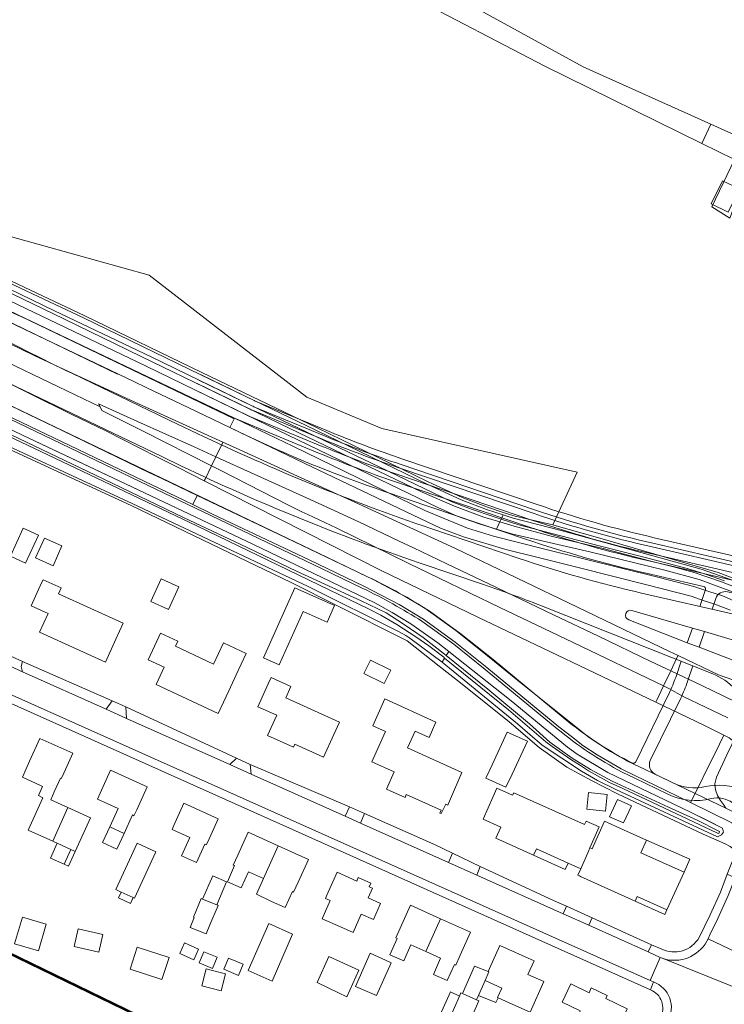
# Model space of a CAD drawing. Header units: metres. Extents: x 1805.4 to 1831.8, y 4163.9 to 4182.5.
# Tile 18 of 26: x 1821.4 to 1822.8, y 4170.7 to 4172.7. Entities that reach past the tile are written whole.
import ezdxf

# ---------------------------------------------------------------- set-up
doc = ezdxf.new("R2010")
doc.units = ezdxf.units.M
for name, color, linetype, lineweight in [('B-WE-VH-KANTVERHARDING_FIETSPAD-G', 7, 'Continuous', 5), ('B-XX-GR-BEPLANTING_CULTUUR_BOSPLANTSOEN-GV', 253, 'Continuous', 0), ('B-XX-GR-GRAS-GV', 253, 'Continuous', 0), ('B-XX-OG-BEBOUWING-GV', 253, 'Continuous', 0), ('B-XX-OG-BEBOUWING_OVERBOUWING-GV', 253, 'Continuous', 0), ('B-XX-OG-BEBOUWING_SCHUUR-GV', 253, 'Continuous', 0), ('B-XX-OG-TERREIN_CULTUURSCHEIDING-GV', 253, 'Continuous', 0), ('B-XX-OG-TERREIN_ERF-GV', 253, 'Continuous', 0), ('B-XX-OG-WATER_SLOOT-GV', 253, 'Continuous', 0), ('B-XX-VH-VERHARDING_ASFALT-GV', 253, 'Continuous', 0), ('B-XX-VH-VERHARDING_BETONSTRAATSTEEN-GV', 253, 'Continuous', 0), ('B-XX-VH-VERHARDING_TEGEL-GV', 253, 'Continuous', 0), ('N-WE-GW-BERM-G', 7, 'Continuous', 5), ('N-WE-GW-WATERGANG_BODEM-G', 7, 'Continuous', 5), ('N-WE-GW-WATERGANG_INSTEEK_RECHTS-G', 7, 'Continuous', 5), ('N-WE-VH-KANTVERHARDING_FIETSPAD-G', 7, 'Continuous', 5), ('N-WE-VH-KANTVERHARDING_GOW-G', 7, 'Continuous', 5), ('X-XX-AL-TEKENBLAD-S', 7, 'Continuous', 25)]:
    doc.layers.add(name, color=color, linetype=linetype, lineweight=lineweight)

msp = doc.modelspace()

# ---------------------------------------------------------------- linework, layer by layer
at = {"layer": 'B-WE-VH-KANTVERHARDING_FIETSPAD-G', "flags": 128}
msp.add_lwpolyline([(1821.3575, 4172.099, -0.004497), (1821.2932, 4172.1305), (1821.2846, 4172.1125, 0.000847), (1821.2967, 4172.1064), (1821.3621, 4172.075), (1821.5039, 4172.0072), (1821.5802, 4171.9707), (1821.6051, 4171.9588), (1821.7036, 4171.9117), (1821.7716, 4171.879), (1821.78, 4171.8964)], format="xyb", close=True, dxfattribs=at)
at = {"layer": 'B-XX-GR-BEPLANTING_CULTUUR_BOSPLANTSOEN-GV', "flags": 128}
for points in [[(1821.2406, 4173.3528), (1821.5316, 4173.1312), (1821.816, 4172.9314), (1822.1256, 4172.7409), (1822.3981, 4172.598), (1822.7104, 4172.4444), (1822.728, 4172.4827), (1822.4744, 4172.5969), (1821.947, 4172.8864), (1821.6705, 4173.0769), (1821.4284, 4173.2582), (1821.3914, 4173.2992), (1821.2214, 4173.4133)], [(1821.2651, 4172.2041), (1821.4827, 4172.1015), (1821.7156, 4171.9885), (1821.9449, 4171.8781), (1822.1659, 4171.7711), (1822.2337, 4171.7399), (1822.2837, 4171.7203), (1822.317, 4171.7096), (1822.3361, 4171.7034), (1822.4136, 4171.6851), (1822.4619, 4171.7905), (1822.0735, 4171.8772), (1821.9243, 4171.9397), (1821.611, 4172.182), (1821.139, 4172.3133)]]:
    msp.add_lwpolyline(points, dxfattribs=at)
at = {"layer": 'B-XX-GR-GRAS-GV', "flags": 128}
for points in [[(1821.2181, 4173.4692), (1821.2098, 4173.4386), (1821.212, 4173.4196), (1821.2173, 4173.416), (1821.2214, 4173.4133), (1821.3914, 4173.2992), (1821.4284, 4173.2582), (1821.6705, 4173.0769), (1821.947, 4172.8864), (1822.4744, 4172.5969), (1822.728, 4172.4827), (1822.7944, 4172.4528), (1822.8605, 4172.5914), (1822.8797, 4172.6467), (1822.8799, 4172.6615)], [(1822.7656, 4172.2957), (1822.7301, 4172.318), (1822.7752, 4172.4126), (1822.7104, 4172.4444), (1822.3981, 4172.598), (1822.1256, 4172.7409)], [(1821.139, 4172.3133), (1821.611, 4172.182), (1821.9243, 4171.9397), (1822.0735, 4171.8772), (1822.4619, 4171.7905), (1822.4136, 4171.6851), (1822.4156, 4171.6846), (1822.507, 4171.6587), (1822.7427, 4171.5908), (1822.8476, 4171.5507)]]:
    msp.add_lwpolyline(points, dxfattribs=at)
at = {"layer": 'B-XX-OG-BEBOUWING-GV', "flags": 128}
for points in [[(1821.4374, 4171.6437), (1821.4026, 4171.659), (1821.3852, 4171.6194), (1821.42, 4171.6041)], [(1821.4303, 4171.5483), (1821.4356, 4171.56), (1821.3999, 4171.5762), (1821.397, 4171.5699), (1821.3763, 4171.5244), (1821.4098, 4171.5092), (1821.3929, 4171.4721), (1821.5241, 4171.4123), (1821.5449, 4171.4578), (1821.5594, 4171.4898)], [(1821.6702, 4171.5619), (1821.6347, 4171.5779), (1821.6142, 4171.5327), (1821.6497, 4171.5166)], [(1821.9175, 4171.5128), (1821.9647, 4171.4916), (1821.9796, 4171.5246), (1821.9009, 4171.5601), (1821.8804, 4171.5145), (1821.8382, 4171.4207), (1821.8697, 4171.4065)], [(1821.6633, 4171.444), (1821.6679, 4171.4539), (1821.6338, 4171.4699), (1821.6302, 4171.4622), (1821.609, 4171.4169), (1821.6408, 4171.402), (1821.6247, 4171.3678), (1821.748, 4171.31), (1821.7693, 4171.3553), (1821.7843, 4171.3872), (1821.8041, 4171.4295), (1821.7591, 4171.4506), (1821.7392, 4171.4084)], [(1821.8828, 4171.3409), (1821.893, 4171.3634), (1821.8534, 4171.3814), (1821.8478, 4171.369), (1821.8274, 4171.3233), (1821.8646, 4171.3067), (1821.8464, 4171.266), (1821.8978, 4171.2427), (1821.9005, 4171.2486), (1821.9578, 4171.2228), (1821.9784, 4171.2683), (1821.9896, 4171.2926)], [(1822.1247, 4171.2418), (1822.1397, 4171.275), (1822.1675, 4171.2624), (1822.1813, 4171.2928), (1822.0796, 4171.3389), (1822.0555, 4171.2857), (1822.0809, 4171.2742), (1822.0741, 4171.2593), (1822.0535, 4171.2138), (1822.098, 4171.1936), (1822.0829, 4171.1595), (1822.1198, 4171.1431), (1822.1223, 4171.1486), (1822.1916, 4171.1173), (1822.1891, 4171.1118), (1822.1916, 4171.1108), (1822.2011, 4171.1294), (1822.2047, 4171.1278), (1822.2081, 4171.1356), (1822.233, 4171.1928)], [(1821.4347, 4171.1815), (1821.4362, 4171.1808), (1821.4383, 4171.1854), (1821.4589, 4171.2309), (1821.3938, 4171.2605), (1821.3731, 4171.2149), (1821.371, 4171.2104), (1821.3587, 4171.183), (1821.3947, 4171.1667), (1821.399, 4171.1647), (1821.3908, 4171.1465), (1821.3996, 4171.1424), (1821.3703, 4171.0778), (1821.4192, 4171.0557), (1821.4491, 4171.123), (1821.4152, 4171.1384), (1821.4223, 4171.1542)], [(1822.3327, 4171.1891), (1822.3631, 4171.2546), (1822.3232, 4171.2731), (1822.2928, 4171.2076), (1822.2807, 4171.1816), (1822.3206, 4171.1631)], [(1821.6067, 4171.1641), (1821.5341, 4171.197), (1821.5134, 4171.1514), (1821.5081, 4171.1397), (1821.5492, 4171.121), (1821.5326, 4171.0844), (1821.5611, 4171.0714), (1821.5777, 4171.108), (1821.5807, 4171.1066), (1821.5861, 4171.1185)], [(1822.5058, 4171.0846), (1822.4801, 4171.096), (1822.477, 4171.0891), (1822.3359, 4171.1519), (1822.3339, 4171.1474), (1822.3026, 4171.1613), (1822.2954, 4171.1451), (1822.2751, 4171.0995), (1822.3105, 4171.0837), (1822.3006, 4171.0618), (1822.3753, 4171.028), (1822.381, 4171.0407), (1822.4442, 4171.0124), (1822.4696, 4171.0008), (1822.4854, 4171.0374), (1822.4872, 4171.0427)], [(1821.4943, 4171.1026), (1821.4491, 4171.123), (1821.4192, 4171.0557), (1821.4639, 4171.0355)], [(1821.7482, 4171.1004), (1821.6799, 4171.1313), (1821.6593, 4171.0857), (1821.6564, 4171.0793), (1821.6916, 4171.0634), (1821.675, 4171.0268), (1821.705, 4171.0132), (1821.7216, 4171.0498), (1821.7246, 4171.0484), (1821.7275, 4171.0548)], [(1822.5885, 4171.0326), (1822.6, 4171.058), (1822.5545, 4171.0787), (1822.5165, 4171.0959), (1822.4919, 4171.0406), (1822.4908, 4171.041), (1822.4872, 4171.0427), (1822.4854, 4171.0374), (1822.4696, 4171.0008), (1822.4637, 4170.988), (1822.4665, 4170.9868), (1822.4687, 4170.9858), (1822.523, 4170.9613), (1822.5775, 4170.9367), (1822.5815, 4170.9458), (1822.6405, 4170.9193), (1822.6747, 4170.9943)], [(1821.8677, 4171.0466), (1821.8077, 4171.0736), (1821.7872, 4171.028), (1821.7783, 4171.0083), (1821.7808, 4171.0072), (1821.7665, 4170.9753), (1821.7939, 4170.963), (1821.8082, 4170.995), (1821.8383, 4170.9814)], [(1821.5552, 4170.9547), (1821.5792, 4170.9436), (1821.5818, 4170.9424), (1821.6244, 4171.0347), (1821.5871, 4171.0519), (1821.5445, 4170.9596)], [(1821.9276, 4171.0197), (1821.8677, 4171.0466), (1821.8383, 4170.9814), (1821.8241, 4170.9502), (1821.8541, 4170.936), (1821.8815, 4170.9237), (1821.8958, 4170.9556), (1821.8983, 4170.9545), (1821.9071, 4170.9741)], [(1822.0467, 4170.9431), (1822.0552, 4170.9623), (1822.0487, 4170.9652), (1822.0518, 4170.9721), (1822.0269, 4170.9833), (1822.0238, 4170.9765), (1821.9851, 4170.9939), (1821.9645, 4170.9484), (1821.9616, 4170.942), (1821.971, 4170.9379), (1821.9547, 4170.9014), (1821.9912, 4170.8851), (1822.0165, 4170.8741), (1822.0323, 4170.9105), (1822.0574, 4170.9003), (1822.0712, 4170.9318)], [(1821.748, 4170.9281), (1821.7459, 4170.929), (1821.7457, 4170.9291), (1821.7173, 4170.9408), (1821.7144, 4170.942), (1821.699, 4170.9046), (1821.7007, 4170.9039), (1821.6926, 4170.8844), (1821.7242, 4170.8714), (1821.7319, 4170.8894)], [(1822.1907, 4170.9014), (1822.1307, 4170.9284), (1822.1101, 4170.8829), (1822.1013, 4170.8633), (1822.1043, 4170.8619), (1822.0899, 4170.83), (1822.1173, 4170.8176), (1822.1317, 4170.8496), (1822.1615, 4170.8362)], [(1821.8963, 4170.8711), (1821.8489, 4170.8919), (1821.8079, 4170.7985), (1821.8553, 4170.7776)], [(1822.2503, 4170.8745), (1822.1907, 4170.9014), (1822.1615, 4170.8362), (1822.1907, 4170.823), (1822.1763, 4170.7909), (1822.2036, 4170.7787), (1822.218, 4170.8108), (1822.2211, 4170.8094), (1822.2298, 4170.8289)], [(1822.3957, 4170.7766), (1822.3643, 4170.7906), (1822.3765, 4170.818), (1822.3083, 4170.8484), (1822.2879, 4170.8028), (1822.2851, 4170.7966), (1822.2867, 4170.7958), (1822.279, 4170.7785), (1822.3122, 4170.7637), (1822.3037, 4170.7447), (1822.3053, 4170.744), (1822.3341, 4170.7311), (1822.3685, 4170.7157)], [(1821.6505, 4170.8245), (1821.5874, 4170.8449), (1821.5732, 4170.801), (1821.6363, 4170.7805)], [(1822.0923, 4170.8139), (1822.0898, 4170.815), (1822.0505, 4170.8327), (1822.0211, 4170.767), (1822.0631, 4170.7488)], [(1822.0278, 4170.7993), (1821.9686, 4170.8261), (1821.9453, 4170.7748), (1821.9876, 4170.7543), (1822.0039, 4170.7464)], [(1822.5617, 4170.7224), (1822.5192, 4170.7427), (1822.5221, 4170.7486), (1822.4903, 4170.7639), (1822.4858, 4170.7544), (1822.4496, 4170.7717), (1822.4323, 4170.7354), (1822.4684, 4170.7182), (1822.4601, 4170.7006), (1822.4892, 4170.6868), (1822.4687, 4170.6439), (1822.4771, 4170.6398), (1822.5131, 4170.6223)], [(1822.2669, 4170.7383), (1822.2622, 4170.7404), (1822.2339, 4170.7529), (1822.2311, 4170.7541), (1822.2282, 4170.7476), (1822.1881, 4170.657), (1822.2239, 4170.6412)]]:
    msp.add_lwpolyline(points, close=True, dxfattribs=at)
at = {"layer": 'B-XX-OG-BEBOUWING_OVERBOUWING-GV', "flags": 128}
for points in [[(1822.7289, 4172.3241), (1822.7625, 4172.3078), (1822.7849, 4172.3538), (1822.7514, 4172.3702)], [(1821.5611, 4171.0714), (1821.5326, 4171.0844), (1821.5183, 4171.053), (1821.5468, 4171.04)], [(1822.6, 4171.058), (1822.5885, 4171.0326), (1822.6747, 4170.9943), (1822.686, 4171.0198)], [(1821.442, 4171.0101), (1821.4507, 4171.0061), (1821.4639, 4171.0355), (1821.4552, 4171.0394)], [(1822.381, 4171.0407), (1822.3753, 4171.028), (1822.4385, 4170.9997), (1822.4442, 4171.0124)], [(1821.7645, 4170.9753), (1821.7374, 4170.9868), (1821.7173, 4170.9408), (1821.7457, 4170.9291)], [(1821.5792, 4170.9436), (1821.5552, 4170.9547), (1821.5499, 4170.9432), (1821.5739, 4170.9321)], [(1822.5815, 4170.9458), (1822.5775, 4170.9367), (1822.6364, 4170.9103), (1822.6405, 4170.9193)], [(1821.7462, 4170.8248), (1821.7194, 4170.836), (1821.7101, 4170.8137), (1821.7369, 4170.8025)], [(1822.279, 4170.7785), (1822.2867, 4170.7958), (1822.2851, 4170.7965), (1822.2577, 4170.8072), (1822.2339, 4170.7529), (1822.2622, 4170.7404), (1822.2662, 4170.7489)], [(1822.3122, 4170.7637), (1822.279, 4170.7785), (1822.2662, 4170.7489), (1822.3005, 4170.7347), (1822.3053, 4170.744), (1822.3037, 4170.7447)], [(1822.2282, 4170.7476), (1822.2105, 4170.7564), (1822.1835, 4170.6968), (1822.18, 4170.689), (1822.1692, 4170.6651), (1822.1881, 4170.657)]]:
    msp.add_lwpolyline(points, close=True, dxfattribs=at)
at = {"layer": 'B-XX-OG-BEBOUWING_SCHUUR-GV', "flags": 128}
for points in [[(1821.3909, 4171.6651), (1821.3606, 4171.679), (1821.3349, 4171.6231), (1821.3652, 4171.6092)], [(1822.0918, 4171.3963), (1822.0514, 4171.4163), (1822.0381, 4171.3895), (1822.0784, 4171.3694)], [(1822.5221, 4171.1489), (1822.4848, 4171.153), (1822.4811, 4171.1197), (1822.5185, 4171.1156)], [(1822.57, 4171.1265), (1822.5421, 4171.1389), (1822.5268, 4171.1045), (1822.5546, 4171.0921)], [(1821.442, 4171.0101), (1821.4552, 4171.0394), (1821.4282, 4171.0516), (1821.415, 4171.0223)], [(1821.4062, 4170.8908), (1821.3588, 4170.9048), (1821.3432, 4170.8519), (1821.3906, 4170.8379)], [(1821.5187, 4170.8705), (1821.47, 4170.8815), (1821.462, 4170.8462), (1821.5107, 4170.8352)], [(1821.7091, 4170.8407), (1821.6814, 4170.8533), (1821.6717, 4170.8323), (1821.6995, 4170.8196)], [(1821.7687, 4170.8231), (1821.7595, 4170.801), (1821.7887, 4170.7888), (1821.7979, 4170.811)], [(1821.763, 4170.7919), (1821.7523, 4170.7948), (1821.7244, 4170.8021), (1821.7155, 4170.7682), (1821.7541, 4170.7581)]]:
    msp.add_lwpolyline(points, close=True, dxfattribs=at)
at = {"layer": 'B-XX-OG-TERREIN_CULTUURSCHEIDING-GV', "flags": 128}
msp.add_lwpolyline([(1822.7956, 4172.4062), (1822.7938, 4172.4154), (1822.7928, 4172.4247), (1822.7925, 4172.4341), (1822.7931, 4172.4435), (1822.7944, 4172.4528), (1822.728, 4172.4827), (1822.7104, 4172.4444), (1822.7752, 4172.4126), (1822.7301, 4172.318), (1822.7656, 4172.2957), (1822.7925, 4172.3656), (1822.8273, 4172.3519), (1822.8221, 4172.3571), (1822.816, 4172.3642), (1822.8105, 4172.3719), (1822.8057, 4172.3799), (1822.8016, 4172.3884), (1822.7982, 4172.3972)], close=True, dxfattribs=at)
at = {"layer": 'B-XX-OG-TERREIN_ERF-GV', "flags": 128}
for points in [[(1822.705, 4170.8645), (1822.7266, 4170.909), (1822.7471, 4170.9546), (1822.7603, 4170.9901), (1822.779, 4171.0369), (1822.7757, 4171.0388), (1822.7718, 4171.041), (1822.7668, 4171.0453), (1822.7565, 4171.0503), (1822.713, 4171.07), (1822.5425, 4171.1503), (1822.4907, 4171.1768), (1822.4417, 4171.2034), (1822.3866, 4171.2426), (1822.3267, 4171.2932), (1822.23, 4171.3711), (1822.188, 4171.4042), (1822.1239, 4171.4548), (1821.9816, 4171.5264), (1821.8971, 4171.5688), (1821.8935, 4171.5705), (1821.5751, 4171.7236), (1821.2396, 4171.8785)], [(1822.608, 4170.7601), (1821.3307, 4171.3323), (1821.0046, 4171.4776)], [(1821.3285, 4171.4272), (1821.3591, 4171.4135), (1821.5376, 4171.3353), (1821.5647, 4171.3234), (1821.7848, 4171.2211), (1821.8117, 4171.2088), (1822.0095, 4171.1241), (1822.0393, 4171.111), (1822.1784, 4171.0495), (1822.2142, 4171.0321), (1822.2694, 4171.0053), (1822.4153, 4170.9377), (1822.4407, 4170.9263), (1822.4918, 4170.9031), (1822.6101, 4170.8497), (1822.629, 4170.8418)]]:
    msp.add_lwpolyline(points, dxfattribs=at)
for points in [[(1821.4374, 4171.6437), (1821.42, 4171.6041), (1821.3852, 4171.6194), (1821.4026, 4171.659)], [(1821.4303, 4171.5483), (1821.5594, 4171.4898), (1821.5449, 4171.4578), (1821.5241, 4171.4123), (1821.3929, 4171.4721), (1821.4098, 4171.5092), (1821.3763, 4171.5244), (1821.397, 4171.5699), (1821.3999, 4171.5762), (1821.4356, 4171.56)], [(1821.6702, 4171.5619), (1821.6497, 4171.5166), (1821.6142, 4171.5327), (1821.6347, 4171.5779)], [(1821.9175, 4171.5128), (1821.8697, 4171.4065), (1821.8382, 4171.4207), (1821.8804, 4171.5145), (1821.9009, 4171.5601), (1821.9796, 4171.5246), (1821.9647, 4171.4916)], [(1821.6633, 4171.444), (1821.7392, 4171.4084), (1821.7591, 4171.4506), (1821.8041, 4171.4295), (1821.7843, 4171.3872), (1821.7693, 4171.3553), (1821.748, 4171.31), (1821.6247, 4171.3678), (1821.6408, 4171.402), (1821.609, 4171.4169), (1821.6302, 4171.4622), (1821.6338, 4171.4699), (1821.6679, 4171.4539)], [(1821.8828, 4171.3409), (1821.9896, 4171.2926), (1821.9784, 4171.2683), (1821.9578, 4171.2228), (1821.9005, 4171.2486), (1821.8978, 4171.2427), (1821.8464, 4171.266), (1821.8646, 4171.3067), (1821.8274, 4171.3233), (1821.8478, 4171.369), (1821.8534, 4171.3814), (1821.893, 4171.3634)], [(1822.1247, 4171.2418), (1822.233, 4171.1928), (1822.2081, 4171.1356), (1822.2047, 4171.1278), (1822.2011, 4171.1294), (1822.1916, 4171.1108), (1822.1891, 4171.1118), (1822.1916, 4171.1173), (1822.1223, 4171.1486), (1822.1198, 4171.1431), (1822.0829, 4171.1595), (1822.098, 4171.1936), (1822.0535, 4171.2138), (1822.0741, 4171.2593), (1822.0809, 4171.2742), (1822.0555, 4171.2857), (1822.0796, 4171.3389), (1822.1813, 4171.2928), (1822.1675, 4171.2624), (1822.1397, 4171.275)], [(1821.4192, 4171.0557), (1821.3703, 4171.0778), (1821.3996, 4171.1424), (1821.3908, 4171.1465), (1821.399, 4171.1647), (1821.3947, 4171.1667), (1821.3587, 4171.183), (1821.371, 4171.2104), (1821.3731, 4171.2149), (1821.3938, 4171.2605), (1821.4589, 4171.2309), (1821.4383, 4171.1854), (1821.4362, 4171.1808), (1821.4347, 4171.1815), (1821.4223, 4171.1542), (1821.4152, 4171.1384), (1821.4491, 4171.123), (1821.4943, 4171.1026), (1821.4639, 4171.0355)], [(1822.3327, 4171.1891), (1822.3206, 4171.1631), (1822.2807, 4171.1816), (1822.2928, 4171.2076), (1822.3232, 4171.2731), (1822.3631, 4171.2546)], [(1821.5326, 4171.0844), (1821.5492, 4171.121), (1821.5081, 4171.1397), (1821.5134, 4171.1514), (1821.5341, 4171.197), (1821.6067, 4171.1641), (1821.5861, 4171.1185), (1821.5807, 4171.1066), (1821.5777, 4171.108), (1821.5611, 4171.0714)], [(1822.3753, 4171.028), (1822.3006, 4171.0618), (1822.3105, 4171.0837), (1822.2751, 4171.0995), (1822.2954, 4171.1451), (1822.3026, 4171.1613), (1822.3339, 4171.1474), (1822.3359, 4171.1519), (1822.477, 4171.0891), (1822.4801, 4171.096), (1822.5058, 4171.0846), (1822.4872, 4171.0427), (1822.4908, 4171.041), (1822.4919, 4171.0406), (1822.5165, 4171.0959), (1822.5545, 4171.0787), (1822.6, 4171.058), (1822.5885, 4171.0326), (1822.6747, 4170.9943), (1822.6405, 4170.9193), (1822.5815, 4170.9458), (1822.5775, 4170.9367), (1822.523, 4170.9613), (1822.4687, 4170.9858), (1822.4665, 4170.9868), (1822.4637, 4170.988), (1822.4696, 4171.0008), (1822.4442, 4171.0124), (1822.381, 4171.0407)], [(1821.7482, 4171.1004), (1821.7275, 4171.0548), (1821.7246, 4171.0484), (1821.7216, 4171.0498), (1821.705, 4171.0132), (1821.675, 4171.0268), (1821.6916, 4171.0634), (1821.6564, 4171.0793), (1821.6593, 4171.0857), (1821.6799, 4171.1313)], [(1821.8383, 4170.9814), (1821.8082, 4170.995), (1821.7939, 4170.963), (1821.7665, 4170.9753), (1821.7808, 4171.0072), (1821.7783, 4171.0083), (1821.7872, 4171.028), (1821.8077, 4171.0736), (1821.8677, 4171.0466), (1821.9276, 4171.0197), (1821.9071, 4170.9741), (1821.8983, 4170.9545), (1821.8958, 4170.9556), (1821.8815, 4170.9237), (1821.8541, 4170.936), (1821.8241, 4170.9502)], [(1821.5552, 4170.9547), (1821.5445, 4170.9596), (1821.5871, 4171.0519), (1821.6244, 4171.0347), (1821.5818, 4170.9424), (1821.5792, 4170.9436)], [(1822.0467, 4170.9431), (1822.0712, 4170.9318), (1822.0574, 4170.9003), (1822.0323, 4170.9105), (1822.0165, 4170.8741), (1821.9912, 4170.8851), (1821.9547, 4170.9014), (1821.971, 4170.9379), (1821.9616, 4170.942), (1821.9645, 4170.9484), (1821.9851, 4170.9939), (1822.0238, 4170.9765), (1822.0269, 4170.9833), (1822.0518, 4170.9721), (1822.0487, 4170.9652), (1822.0552, 4170.9623)], [(1821.748, 4170.9281), (1821.7319, 4170.8894), (1821.7242, 4170.8714), (1821.6926, 4170.8844), (1821.7007, 4170.9039), (1821.699, 4170.9046), (1821.7144, 4170.942), (1821.7173, 4170.9408), (1821.7457, 4170.9291), (1821.7459, 4170.929)], [(1822.1615, 4170.8362), (1822.1317, 4170.8496), (1822.1173, 4170.8176), (1822.0899, 4170.83), (1822.1043, 4170.8619), (1822.1013, 4170.8633), (1822.1101, 4170.8829), (1822.1307, 4170.9284), (1822.1907, 4170.9014), (1822.2503, 4170.8745), (1822.2298, 4170.8289), (1822.2211, 4170.8094), (1822.218, 4170.8108), (1822.2036, 4170.7787), (1822.1763, 4170.7909), (1822.1907, 4170.823)], [(1821.8963, 4170.8711), (1821.8553, 4170.7776), (1821.8079, 4170.7985), (1821.8489, 4170.8919)], [(1822.279, 4170.7785), (1822.2867, 4170.7958), (1822.2851, 4170.7966), (1822.2879, 4170.8028), (1822.3083, 4170.8484), (1822.3765, 4170.818), (1822.3643, 4170.7906), (1822.3957, 4170.7766), (1822.3685, 4170.7157), (1822.3341, 4170.7311), (1822.3053, 4170.744), (1822.3037, 4170.7447), (1822.3122, 4170.7637)], [(1821.6505, 4170.8245), (1821.6363, 4170.7805), (1821.5732, 4170.801), (1821.5874, 4170.8449)], [(1822.0923, 4170.8139), (1822.0631, 4170.7488), (1822.0211, 4170.767), (1822.0505, 4170.8327), (1822.0898, 4170.815)], [(1822.0278, 4170.7993), (1822.0039, 4170.7464), (1821.9876, 4170.7543), (1821.9453, 4170.7748), (1821.9686, 4170.8261)], [(1822.5617, 4170.7224), (1822.5131, 4170.6223), (1822.4771, 4170.6398), (1822.4687, 4170.6439), (1822.4892, 4170.6868), (1822.4601, 4170.7006), (1822.4684, 4170.7182), (1822.4323, 4170.7354), (1822.4496, 4170.7717), (1822.4858, 4170.7544), (1822.4903, 4170.7639), (1822.5221, 4170.7486), (1822.5192, 4170.7427)], [(1822.2669, 4170.7383), (1822.2239, 4170.6412), (1822.1881, 4170.657), (1822.2282, 4170.7476), (1822.2311, 4170.7541), (1822.2339, 4170.7529), (1822.2622, 4170.7404)]]:
    msp.add_lwpolyline(points, close=True, dxfattribs=at)
for points in [[(1822.629, 4170.8418, 0.400628), (1822.705, 4170.8645)], [(1822.6274, 4170.7049, 0.456513), (1822.608, 4170.7601)]]:
    msp.add_lwpolyline(points, format="xyb", dxfattribs=at)
at = {"layer": 'B-XX-OG-WATER_SLOOT-GV', "flags": 128}
for points in [[(1821.3172, 4172.1391), (1821.6034, 4172.0015), (1821.8258, 4171.8937), (1822.03, 4171.7951), (1822.185, 4171.72), (1822.2237, 4171.7028), (1822.2672, 4171.6872), (1822.3019, 4171.6766), (1822.3086, 4171.6912), (1822.2767, 4171.7006), (1822.2182, 4171.7225), (1822.1538, 4171.7503), (1821.8905, 4171.8773), (1821.5952, 4172.0207), (1821.4409, 4172.0952), (1821.1119, 4172.2546)], [(1821.1119, 4172.2546), (1821.4409, 4172.0952), (1821.5952, 4172.0207), (1821.8905, 4171.8773), (1822.1538, 4171.7503), (1822.2182, 4171.7225), (1822.2767, 4171.7006), (1822.3086, 4171.6912), (1822.3111, 4171.6968), (1822.2954, 4171.7019), (1822.2517, 4171.7167), (1822.2118, 4171.7321), (1822.0683, 4171.8005), (1821.829, 4171.9153), (1821.615, 4172.0197), (1821.4224, 4172.1114), (1821.2418, 4172.1989)], [(1821.2418, 4172.1989), (1821.4224, 4172.1114), (1821.615, 4172.0197), (1821.829, 4171.9153), (1822.0683, 4171.8005), (1822.2118, 4171.7321), (1822.2517, 4171.7167), (1822.2954, 4171.7019), (1822.3111, 4171.6968), (1822.3149, 4171.705), (1822.282, 4171.7156), (1822.2318, 4171.7353), (1822.1637, 4171.7666), (1821.9427, 4171.8736), (1821.7134, 4171.984), (1821.4805, 4172.097), (1821.263, 4172.1995)], [(1821.305, 4171.8791), (1821.5194, 4171.777), (1821.6807, 4171.6995), (1821.7918, 4171.6466), (1821.9043, 4171.593), (1822.0329, 4171.5343), (1822.0826, 4171.51), (1822.1164, 4171.4884), (1822.156, 4171.4611), (1822.198, 4171.4283), (1822.2019, 4171.4251), (1822.2072, 4171.4332), (1822.1849, 4171.4508), (1822.1313, 4171.4887), (1822.0942, 4171.5112), (1822.0596, 4171.53), (1821.8172, 4171.6467), (1821.6017, 4171.749), (1821.3601, 4171.8633), (1821.1515, 4171.9641)], [(1821.2417, 4171.883), (1821.5772, 4171.7281), (1821.9269, 4171.5629), (1822.1082, 4171.4728), (1822.1212, 4171.465), (1822.1295, 4171.46), (1822.1934, 4171.4124), (1822.1986, 4171.4203), (1822.1967, 4171.4218), (1822.1669, 4171.4446), (1822.1415, 4171.4627), (1822.1037, 4171.4869), (1822.0718, 4171.5055), (1822.0482, 4171.5178), (1821.9086, 4171.5851), (1821.7073, 4171.683), (1821.5193, 4171.772), (1821.3146, 4171.8701)], [(1821.3146, 4171.8701), (1821.5193, 4171.772), (1821.7073, 4171.683), (1821.9086, 4171.5851), (1822.0482, 4171.5178), (1822.0718, 4171.5055), (1822.1037, 4171.4869), (1822.1415, 4171.4627), (1822.1669, 4171.4446), (1822.1967, 4171.4218), (1822.1986, 4171.4203), (1822.3257, 4171.3175), (1822.3998, 4171.2537), (1822.4122, 4171.2442), (1822.4493, 4171.2182), (1822.4685, 4171.2063), (1822.4847, 4171.1956), (1822.5268, 4171.1728), (1822.5528, 4171.161), (1822.7412, 4171.0719), (1822.7438, 4171.0712), (1822.7453, 4171.0754), (1822.7426, 4171.0767), (1822.7009, 4171.0974), (1822.6439, 4171.1238), (1822.5316, 4171.1754), (1822.4886, 4171.1988), (1822.4525, 4171.2212), (1822.4081, 4171.2532), (1822.3673, 4171.2892), (1822.2848, 4171.3583), (1822.2019, 4171.4251), (1822.198, 4171.4283), (1822.156, 4171.4611), (1822.1164, 4171.4884), (1822.0826, 4171.51), (1822.0329, 4171.5343), (1821.9043, 4171.593), (1821.7918, 4171.6466), (1821.6807, 4171.6995), (1821.5194, 4171.777), (1821.305, 4171.8791)], [(1822.7972, 4171.5534), (1822.7493, 4171.5719), (1822.6946, 4171.5908), (1822.6537, 4171.6017), (1822.6031, 4171.6147), (1822.5165, 4171.6379), (1822.4107, 4171.6629), (1822.3371, 4171.6828), (1822.3086, 4171.6912), (1822.3019, 4171.6766), (1822.3319, 4171.6675), (1822.4897, 4171.6312), (1822.6366, 4171.5955), (1822.705, 4171.5763), (1822.7837, 4171.5475)], [(1822.7552, 4171.574), (1822.7171, 4171.5872), (1822.6808, 4171.5982), (1822.6359, 4171.6103), (1822.5824, 4171.6242), (1822.5086, 4171.6428), (1822.4143, 4171.6676), (1822.3459, 4171.6857), (1822.3111, 4171.6968), (1822.3086, 4171.6912), (1822.3371, 4171.6828), (1822.4107, 4171.6629), (1822.5165, 4171.6379), (1822.6031, 4171.6147), (1822.6537, 4171.6017), (1822.6946, 4171.5908), (1822.7493, 4171.5719), (1822.7972, 4171.5534)], [(1822.8159, 4171.5595), (1822.7088, 4171.5972), (1822.4301, 4171.674), (1822.3347, 4171.6986), (1822.3149, 4171.705), (1822.3111, 4171.6968), (1822.3459, 4171.6857), (1822.4143, 4171.6676), (1822.5086, 4171.6428), (1822.5824, 4171.6242), (1822.6359, 4171.6103), (1822.6808, 4171.5982), (1822.7171, 4171.5872), (1822.7552, 4171.574)]]:
    msp.add_lwpolyline(points, dxfattribs=at)
msp.add_lwpolyline([(1822.2072, 4171.4332), (1822.2019, 4171.4251), (1822.2848, 4171.3583), (1822.3673, 4171.2892), (1822.4081, 4171.2532), (1822.4525, 4171.2212), (1822.4886, 4171.1988), (1822.5316, 4171.1754), (1822.6439, 4171.1238), (1822.7009, 4171.0974), (1822.7426, 4171.0767), (1822.7453, 4171.0754), (1822.7438, 4171.0712), (1822.7412, 4171.0719), (1822.5528, 4171.161), (1822.5268, 4171.1728), (1822.4847, 4171.1956), (1822.4685, 4171.2063), (1822.4493, 4171.2182), (1822.4122, 4171.2442), (1822.3998, 4171.2537), (1822.3257, 4171.3175), (1822.1986, 4171.4203), (1822.1934, 4171.4124), (1822.1937, 4171.4122), (1822.3437, 4171.2894), (1822.3926, 4171.2468), (1822.4706, 4171.1952), (1822.5023, 4171.1767), (1822.5393, 4171.1588), (1822.7415, 4171.0645), (1822.7495, 4171.0685), (1822.7532, 4171.0741), (1822.7513, 4171.0821), (1822.7239, 4171.0956), (1822.6864, 4171.1143), (1822.5232, 4171.1925), (1822.4621, 4171.229), (1822.4427, 4171.2427), (1822.3308, 4171.3352)], close=True, dxfattribs=at)
at = {"layer": 'B-XX-VH-VERHARDING_ASFALT-GV', "flags": 128}
for points in [[(1820.8785, 4172.3297), (1820.8698, 4172.3115), (1820.8813, 4172.3062), (1821.1218, 4172.1903), (1821.3621, 4172.075), (1821.5039, 4172.0072), (1821.5802, 4171.9707), (1821.6051, 4171.9588), (1821.7036, 4171.9117), (1821.7716, 4171.879), (1821.7805, 4171.8974), (1821.6208, 4171.974), (1821.3483, 4172.1042), (1821.0784, 4172.2332)], [(1820.8527, 4172.2759), (1820.8516, 4172.2735), (1820.839, 4172.2472), (1820.8377, 4172.2445), (1820.9445, 4172.1933), (1821.0265, 4172.1542), (1821.1662, 4172.0871), (1821.3084, 4172.0185), (1821.4308, 4171.9602), (1821.5134, 4171.9203), (1821.5104, 4171.9265), (1821.5879, 4171.8908), (1821.7007, 4171.8403), (1821.7436, 4171.8208), (1821.7561, 4171.8467), (1821.7576, 4171.8499), (1821.6116, 4171.9161), (1821.5896, 4171.9263), (1821.4879, 4171.9735), (1821.382, 4172.0225), (1821.2316, 4172.095), (1821.0669, 4172.174), (1820.999, 4172.2064)], [(1820.8377, 4172.2445), (1820.8363, 4172.2416), (1820.8238, 4172.2155), (1820.8224, 4172.2126), (1820.8483, 4172.2002), (1821.0904, 4172.0828), (1821.2894, 4171.9877), (1821.4558, 4171.9059), (1821.5246, 4171.8722), (1821.6261, 4171.821), (1821.6697, 4171.7991), (1821.7206, 4171.7731), (1821.7222, 4171.7766), (1821.735, 4171.803), (1821.5989, 4171.8721), (1821.517, 4171.9126), (1821.5134, 4171.9203), (1821.4308, 4171.9602), (1821.3084, 4172.0185), (1821.1662, 4172.0871), (1821.0265, 4172.1542), (1820.9445, 4172.1933)], [(1821.5134, 4171.9203), (1821.517, 4171.9126), (1821.5989, 4171.8721), (1821.735, 4171.803), (1821.7436, 4171.8208), (1821.7007, 4171.8403), (1821.5879, 4171.8908), (1821.5104, 4171.9265)], [(1821.7576, 4171.8499), (1821.7561, 4171.8467), (1821.7436, 4171.8208), (1821.8196, 4171.7862), (1821.9313, 4171.7359), (1822.0278, 4171.6913), (1822.1079, 4171.6532), (1822.1367, 4171.6395), (1822.203, 4171.608), (1822.3017, 4171.5607), (1822.4152, 4171.5063), (1822.5043, 4171.4638), (1822.6089, 4171.4134), (1822.6482, 4171.3947), (1822.6607, 4171.4208), (1822.663, 4171.4256), (1822.6461, 4171.4334), (1822.463, 4171.5216), (1822.22, 4171.6384), (1822.0201, 4171.7306), (1821.9133, 4171.7791), (1821.791, 4171.8347)], [(1821.7436, 4171.8208), (1821.735, 4171.803), (1821.7534, 4171.7936), (1821.8897, 4171.7241), (1821.9145, 4171.7115), (1821.9267, 4171.7059), (1821.9826, 4171.6797), (1822.1272, 4171.6083), (1822.3081, 4171.5209), (1822.454, 4171.451), (1822.6339, 4171.3648), (1822.6469, 4171.392), (1822.6482, 4171.3947), (1822.6089, 4171.4134), (1822.5043, 4171.4638), (1822.4152, 4171.5063), (1822.3017, 4171.5607), (1822.203, 4171.608), (1822.1367, 4171.6395), (1822.1079, 4171.6532), (1822.0278, 4171.6913), (1821.9313, 4171.7359), (1821.8196, 4171.7862)], [(1821.735, 4171.803), (1821.7222, 4171.7766), (1821.7206, 4171.7731), (1821.8706, 4171.6966), (1822.074, 4171.5939), (1822.1863, 4171.5395), (1822.2643, 4171.5015), (1822.4817, 4171.3979), (1822.6185, 4171.3325), (1822.6204, 4171.3366), (1822.6339, 4171.3648), (1822.454, 4171.451), (1822.3081, 4171.5209), (1822.1272, 4171.6083), (1821.9826, 4171.6797), (1821.9267, 4171.7059), (1821.9145, 4171.7115), (1821.8897, 4171.7241), (1821.7534, 4171.7936)], [(1821.7064, 4171.7439), (1821.6977, 4171.7257), (1821.7368, 4171.7069), (1821.9289, 4171.6159), (1822.0381, 4171.5634), (1822.1081, 4171.5266), (1822.1563, 4171.4978), (1822.2197, 4171.452), (1822.2826, 4171.4016), (1822.4258, 4171.2834), (1822.4509, 4171.264), (1822.4734, 4171.2465), (1822.5022, 4171.2276), (1822.5496, 4171.2), (1822.554, 4171.1979), (1822.5565, 4171.1967), (1822.6387, 4171.157), (1822.6876, 4171.1329), (1822.6969, 4171.1508), (1822.5975, 4171.1984), (1822.5624, 4171.2154), (1822.5587, 4171.2172), (1822.5286, 4171.2343), (1822.4861, 4171.2622), (1822.3543, 4171.3677), (1822.2731, 4171.4333), (1822.2211, 4171.4753), (1822.1592, 4171.5194), (1822.1204, 4171.5427), (1822.0565, 4171.5768), (1821.8682, 4171.6671)], [(1821.8138, 4171.1893), (1821.7716, 4171.2082), (1821.566, 4171.3002), (1821.5255, 4171.3184), (1821.3587, 4171.393), (1821.3171, 4171.4118), (1821.0334, 4171.5406), (1821.0116, 4171.4925), (1822.6077, 4170.7787), (1822.6274, 4170.8243), (1822.6036, 4170.8356), (1822.4854, 4170.8885), (1822.4341, 4170.9115), (1822.2626, 4170.9883), (1822.2061, 4171.0136), (1822.0312, 4171.0919), (1822.0008, 4171.1055)], [(1822.7697, 4171.2485), (1822.7727, 4171.2549), (1822.7714, 4171.2561), (1822.7645, 4171.2615), (1822.7537, 4171.2668), (1822.7365, 4171.2309), (1822.7282, 4171.2142), (1822.6969, 4171.1508), (1822.7577, 4171.1217), (1822.753, 4171.1288), (1822.7473, 4171.1367), (1822.7413, 4171.1469), (1822.7376, 4171.158), (1822.7363, 4171.1701), (1822.7393, 4171.1835), (1822.76, 4171.2276)]]:
    msp.add_lwpolyline(points, close=True, dxfattribs=at)
for points in [[(1821.2604, 4171.9354), (1821.5344, 4171.8043), (1821.6977, 4171.7257), (1821.7064, 4171.7439), (1821.6359, 4171.7774), (1821.6103, 4171.7897), (1821.4395, 4171.8723), (1821.3715, 4171.9051), (1821.1161, 4172.0274)], [(1822.8375, 4171.5064), (1822.7512, 4171.5441), (1822.7239, 4171.553), (1822.6945, 4171.5625), (1822.6251, 4171.5806), (1822.3981, 4171.6371), (1822.2957, 4171.6631), (1822.287, 4171.6652), (1822.2444, 4171.6787), (1822.1591, 4171.7142), (1821.8967, 4171.8417), (1821.7805, 4171.8974), (1821.7716, 4171.879), (1821.9347, 4171.8007), (1822.1501, 4171.6978), (1822.1907, 4171.679), (1822.2359, 4171.6613), (1822.3204, 4171.6365), (1822.3819, 4171.6212), (1822.4667, 4171.6001), (1822.598, 4171.5668), (1822.6887, 4171.5433), (1822.7151, 4171.5344), (1822.7339, 4171.5281), (1822.7674, 4171.5154)], [(1822.8005, 4171.3668), (1822.7433, 4171.387), (1822.663, 4171.4256), (1822.6607, 4171.4208), (1822.6482, 4171.3947), (1822.7098, 4171.3654), (1822.7772, 4171.3333)], [(1822.7772, 4171.3333), (1822.7098, 4171.3654), (1822.6482, 4171.3947), (1822.6469, 4171.392), (1822.6339, 4171.3648), (1822.6445, 4171.3597), (1822.6727, 4171.3441), (1822.7621, 4171.3015)], [(1822.7621, 4171.3015), (1822.6727, 4171.3441), (1822.6445, 4171.3597), (1822.6339, 4171.3648), (1822.6204, 4171.3366), (1822.6185, 4171.3325), (1822.7139, 4171.2869), (1822.7537, 4171.2668), (1822.7645, 4171.2615)]]:
    msp.add_lwpolyline(points, dxfattribs=at)
at = {"layer": 'B-XX-VH-VERHARDING_BETONSTRAATSTEEN-GV', "flags": 128}
for points in [[(1821.3591, 4171.4135), (1821.3285, 4171.4272), (1821.324, 4171.4188), (1821.3171, 4171.4118), (1821.3587, 4171.393), (1821.3565, 4171.4034)], [(1821.5647, 4171.3234), (1821.5376, 4171.3353), (1821.5255, 4171.3184), (1821.566, 4171.3002)], [(1821.8117, 4171.2088), (1821.7848, 4171.2211), (1821.7716, 4171.2082), (1821.8138, 4171.1893)], [(1822.0393, 4171.111), (1822.0095, 4171.1241), (1822.0008, 4171.1055), (1822.0312, 4171.0919)], [(1822.2142, 4171.0321), (1822.2061, 4171.0136), (1822.2626, 4170.9883), (1822.2694, 4171.0053)], [(1822.8137, 4170.9174), (1822.8312, 4170.9598), (1822.7765, 4170.9827), (1822.7623, 4170.9475), (1822.7419, 4170.902), (1822.7262, 4170.8695), (1822.7224, 4170.8618), (1822.7774, 4170.8355), (1822.7805, 4170.8439)], [(1822.4407, 4170.9263), (1822.4341, 4170.9115), (1822.4854, 4170.8885), (1822.4918, 4170.9031)]]:
    msp.add_lwpolyline(points, close=True, dxfattribs=at)
for points in [[(1822.7199, 4170.8566, -0.354668), (1822.6332, 4170.8222)], [(1822.6142, 4170.7758, -0.45638), (1822.6426, 4170.6979)]]:
    msp.add_lwpolyline(points, format="xyb", dxfattribs=at)
for points in [[(1822.7774, 4170.8355), (1822.7224, 4170.8618), (1822.7199, 4170.8566)], [(1822.6332, 4170.8222), (1822.6274, 4170.8243), (1822.6077, 4170.7787), (1822.6142, 4170.7758)], [(1822.7882, 4170.7049), (1822.8011, 4170.7002), (1822.8179, 4170.747), (1822.8111, 4170.7505), (1822.6332, 4170.8222)], [(1822.6332, 4170.8222), (1822.8111, 4170.7505)]]:
    msp.add_lwpolyline(points, dxfattribs=at)
at = {"layer": 'B-XX-VH-VERHARDING_TEGEL-GV', "flags": 128}
for points in [[(1821.0116, 4171.4925), (1821.0046, 4171.4776), (1821.3307, 4171.3323), (1822.608, 4170.7601), (1822.6142, 4170.7758), (1822.6077, 4170.7787)], [(1821.3591, 4171.4135), (1821.3565, 4171.4034), (1821.3587, 4171.393), (1821.5255, 4171.3184), (1821.5376, 4171.3353)], [(1821.5647, 4171.3234), (1821.566, 4171.3002), (1821.7716, 4171.2082), (1821.7848, 4171.2211)], [(1821.8117, 4171.2088), (1821.8138, 4171.1893), (1822.0008, 4171.1055), (1822.0095, 4171.1241)], [(1822.7577, 4171.1217), (1822.6969, 4171.1508), (1822.6876, 4171.1329), (1822.7697, 4171.0923), (1822.7852, 4171.0819), (1822.7896, 4171.0753), (1822.7903, 4171.0735), (1822.7918, 4171.0687), (1822.8012, 4171.0959), (1822.8023, 4171.0999), (1822.7958, 4171.1031)], [(1822.0393, 4171.111), (1822.0312, 4171.0919), (1822.2061, 4171.0136), (1822.2142, 4171.0321), (1822.1784, 4171.0495)], [(1822.2694, 4171.0053), (1822.2626, 4170.9883), (1822.4341, 4170.9115), (1822.4407, 4170.9263), (1822.4153, 4170.9377)], [(1822.4918, 4170.9031), (1822.4854, 4170.8885), (1822.6036, 4170.8356), (1822.6101, 4170.8497)]]:
    msp.add_lwpolyline(points, close=True, dxfattribs=at)
for points in [[(1822.7623, 4170.9475), (1822.7765, 4170.9827), (1822.7603, 4170.9901), (1822.7471, 4170.9546), (1822.7266, 4170.909), (1822.705, 4170.8645)], [(1822.7199, 4170.8566), (1822.7224, 4170.8618), (1822.7262, 4170.8695), (1822.7419, 4170.902), (1822.7623, 4170.9475)], [(1822.629, 4170.8418), (1822.6101, 4170.8497), (1822.6036, 4170.8356), (1822.6274, 4170.8243), (1822.6332, 4170.8222)], [(1822.6142, 4170.7758), (1822.608, 4170.7601)]]:
    msp.add_lwpolyline(points, dxfattribs=at)
for points in [[(1822.705, 4170.8645, -0.400628), (1822.629, 4170.8418)], [(1822.6332, 4170.8222, 0.354668), (1822.7199, 4170.8566)], [(1822.6426, 4170.6979, 0.45638), (1822.6142, 4170.7758)], [(1822.608, 4170.7601, -0.456513), (1822.6274, 4170.7049)]]:
    msp.add_lwpolyline(points, format="xyb", dxfattribs=at)
at = {"layer": 'N-WE-GW-BERM-G', "flags": 128}
for points in [[(1821.6017, 4171.749), (1821.4656, 4171.8133), (1821.3601, 4171.8633), (1821.1515, 4171.9641), (1821.1411, 4171.9666), (1821.1366, 4171.9648)], [(1821.6017, 4171.749), (1821.8172, 4171.6467), (1822.0596, 4171.53), (1822.0942, 4171.5112), (1822.1313, 4171.4887), (1822.1849, 4171.4508), (1822.2072, 4171.4332), (1822.3308, 4171.3352), (1822.4427, 4171.2427), (1822.4621, 4171.229), (1822.5232, 4171.1925), (1822.6864, 4171.1143), (1822.7513, 4171.0821), (1822.7532, 4171.0741), (1822.7495, 4171.0685), (1822.7415, 4171.0645)]]:
    msp.add_lwpolyline(points, dxfattribs=at)
msp.add_lwpolyline([(1823.3473, 4171.8987), (1823.307, 4171.8733, 0.019744), (1823.3005, 4171.8688), (1823.0855, 4171.7081, 0.048828), (1823.0509, 4171.6766), (1823.041, 4171.6656, -0.178317), (1822.9428, 4171.614, 0.065479), (1822.8801, 4171.5972, -0.155872), (1822.78, 4171.5888), (1822.6083, 4171.6281, -0.025359), (1822.3723, 4171.6949), (1822.1034, 4171.786, -0.01629), (1821.9519, 4171.8429), (1821.8113, 4171.9009, -0.014931), (1821.8058, 4171.9034), (1821.7003, 4171.9545)], format="xyb", dxfattribs=at)
at = {"layer": 'N-WE-GW-WATERGANG_BODEM-G', "flags": 128}
for points in [[(1822.783, 4171.6019), (1822.6113, 4171.6413, -0.025359), (1822.3766, 4171.7077), (1822.1077, 4171.7988, -0.01629), (1821.957, 4171.8553), (1821.8164, 4171.9134, -0.014931), (1821.8117, 4171.9155), (1821.7062, 4171.9667)], [(1821.7095, 4171.9734), (1821.815, 4171.9223, 0.014931), (1821.8193, 4171.9204), (1821.9599, 4171.8623, 0.01629), (1822.1101, 4171.8059), (1822.379, 4171.7148, 0.025359), (1822.613, 4171.6486), (1822.7847, 4171.6092, 0.155872)]]:
    msp.add_lwpolyline(points, format="xyb", dxfattribs=at)
at = {"layer": 'N-WE-GW-WATERGANG_INSTEEK_RECHTS-G', "flags": 128}
msp.add_lwpolyline([(1823.3473, 4171.8987, 1), (1823.3299, 4171.9262), (1823.2897, 4171.9008, 0.019744), (1823.281, 4171.8949), (1823.066, 4171.7342, 0.048828), (1823.0268, 4171.6984), (1823.0169, 4171.6874, -0.178317), (1822.9385, 4171.6462, 0.065479), (1822.8676, 4171.6272, -0.155872), (1822.7873, 4171.6204), (1822.6155, 4171.6598, -0.025359), (1822.3827, 4171.7257), (1822.1138, 4171.8168, -0.01629), (1821.9643, 4171.8729), (1821.8237, 4171.931, -0.014931), (1821.82, 4171.9326), (1821.7145, 4171.9838)], format="xyb", dxfattribs=at)
at = {"layer": 'N-WE-VH-KANTVERHARDING_FIETSPAD-G', "flags": 128}
for points in [[(1820.7911, 4172.1549, -0.064984), (1820.9817, 4172.0923), (1821.6196, 4171.7864)], [(1820.7864, 4172.1304, -0.064984), (1820.9709, 4172.0698), (1821.6088, 4171.7639)], [(1821.7805, 4171.8974), (1821.9461, 4171.829, 0.01629), (1822.0986, 4171.7718), (1822.3675, 4171.6807, 0.025359), (1822.6049, 4171.6135), (1822.7767, 4171.5741)], [(1822.706, 4171.5231), (1822.7173, 4171.5564, 0.444239), (1822.7137, 4171.5629), (1822.5994, 4171.5891, -0.025359), (1822.3595, 4171.657), (1822.077, 4171.7527, -0.030381), (1821.796, 4171.8673), (1821.7717, 4171.879)], [(1821.6197, 4171.7864), (1821.9644, 4171.6211), (1822.0468, 4171.5815, -0.029673), (1822.1675, 4171.5143), (1822.2318, 4171.4679), (1822.2952, 4171.4172), (1822.4385, 4171.2988, 0.051263), (1822.5631, 4171.2157), (1822.572, 4171.2114, 0.414388), (1822.5787, 4171.2137), (1822.6457, 4171.3515, 0.031478), (1822.6581, 4171.3818), (1822.669, 4171.4138)], [(1822.7927, 4171.0371), (1822.7911, 4171.0935, 0.481644), (1822.7286, 4171.1405, -0.178309), (1822.6427, 4171.1492), (1822.5767, 4171.1813), (1822.5518, 4171.1934, -0.051399), (1822.4226, 4171.2795), (1822.2795, 4171.3978), (1822.2167, 4171.448), (1822.1535, 4171.4936, 0.029513), (1822.036, 4171.5589), (1821.9536, 4171.5986), (1821.6089, 4171.7638)], [(1822.7305, 4171.5175), (1822.7378, 4171.539, -0.384812), (1822.7612, 4171.552), (1822.7711, 4171.5498, 0.155872), (1822.8954, 4171.5603, -0.065479), (1822.948, 4171.5743, 0.16706), (1823.0647, 4171.6325, -0.386449), (1823.0915, 4171.634), (1823.1085, 4171.6202)], [(1822.8113, 4171.1488), (1822.7928, 4171.1568, 0.156329), (1822.7169, 4171.1644, -0.167368), (1822.6523, 4171.1723), (1822.617, 4171.1895, -0.414039), (1822.6077, 4171.2162), (1822.6682, 4171.3406, 0.031478), (1822.6818, 4171.3738), (1822.6922, 4171.4046)]]:
    msp.add_lwpolyline(points, format="xyb", dxfattribs=at)
msp.add_lwpolyline([(1821.3204, 4172.095), (1821.5481, 4171.9852)], dxfattribs=at)
at = {"layer": 'N-WE-VH-KANTVERHARDING_GOW-G', "flags": 128}
for points in [[(1818.8516, 4173.2363), (1819.141, 4173.0975, 0.026031), (1819.5252, 4172.9373, -0.026031), (1819.9127, 4172.7757), (1820.2579, 4172.6102), (1820.7243, 4172.3865, -0.026026), (1821.0929, 4172.1856, 0.026031), (1821.4583, 4171.9863), (1821.6675, 4171.886)], [(1821.6675, 4171.886), (1821.7064, 4171.8674, 0.030149), (1822.171, 4171.6781), (1822.3465, 4171.6187, 0.025359), (1822.5903, 4171.5496), (1822.7765, 4171.507, 0.189763), (1822.8851, 4171.5234, -0.141882), (1822.9823, 4171.5475, 0.222497), (1823.08, 4171.5887), (1823.1764, 4171.6956, -0.035112), (1823.227, 4171.7443, 0.047475), (1823.3601, 4171.8791), (1823.377, 4171.8997), (1823.4306, 4171.9651)], [(1821.6363, 4171.8211), (1821.6752, 4171.8024, 0.030149), (1822.1479, 4171.6099), (1822.2756, 4171.5666, -0.013), (1822.3976, 4171.5217), (1822.7317, 4171.3889, -0.222497), (1822.8043, 4171.3116, 0.031434), (1822.8127, 4171.2906, -0.180188), (1822.8216, 4171.1863), (1822.8137, 4171.1578, 0.044412), (1822.7977, 4171.0706, -0.071188), (1822.7766, 4170.9831)]]:
    msp.add_lwpolyline(points, format="xyb", dxfattribs=at)
msp.add_lwpolyline([(1820.7644, 4172.2392), (1821.6363, 4171.8211)], dxfattribs=at)
msp.add_lwpolyline([(1822.6914, 4171.4799), (1822.5711, 4171.5151, 0.95921), (1822.5647, 4171.4962), (1822.6812, 4171.4503)], format="xyb", close=True, dxfattribs=at)
for points in [[(1822.6914, 4171.4799), (1822.7154, 4171.4729), (1822.7049, 4171.4421), (1822.6812, 4171.4503)], [(1822.7049, 4171.4421), (1822.7154, 4171.4729), (1822.8018, 4171.4475), (1822.789, 4171.4096), (1822.7049, 4171.4421)]]:
    msp.add_lwpolyline(points, close=True, dxfattribs=at)
at = {"layer": 'X-XX-AL-TEKENBLAD-S', "const_width": 0.005, "flags": 128}
msp.add_lwpolyline([(1819.4035, 4174.3513), (1824.8469, 4171.7054), (1823.8323, 4169.618), (1818.3889, 4172.2639)], close=True, dxfattribs=at)

doc.saveas('drawing.dxf')
